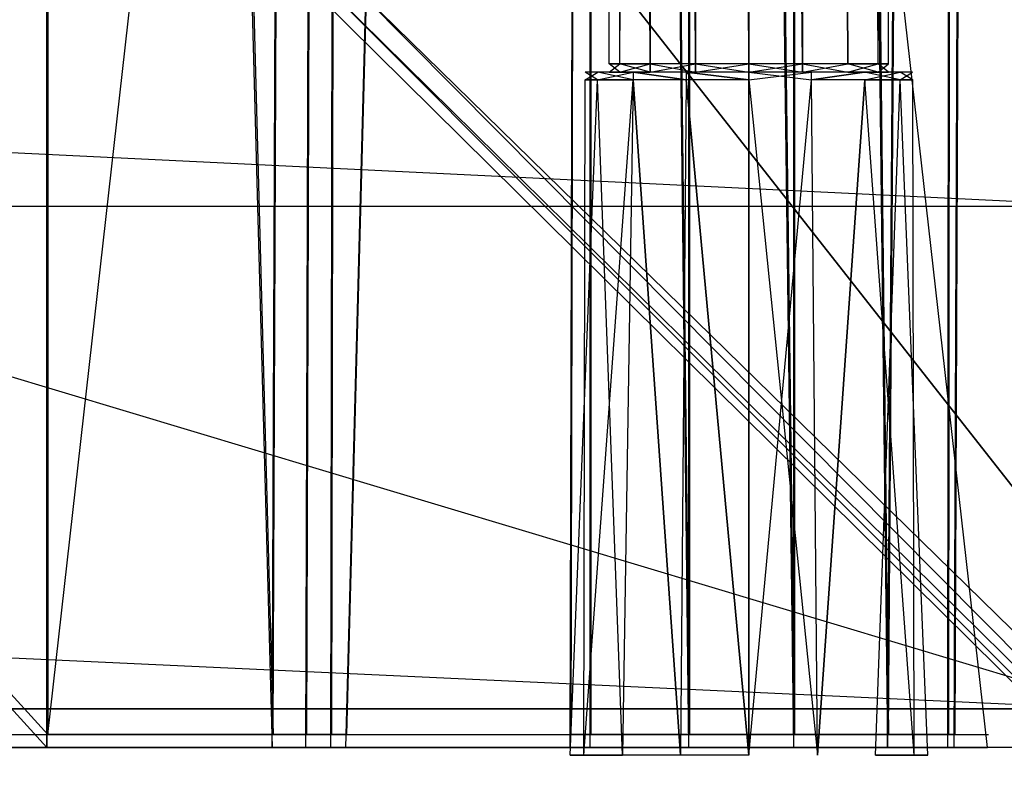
# Model space of a CAD drawing. Extents: x 0 to 1.4, y -0.5 to 0.
# Tile 37 of 44: x 1.3385 to 1.3767, y -0.4817 to -0.4527. Entities that reach past the tile are written whole.
import ezdxf

# ---------------------------------------------------------------- set-up
doc = ezdxf.new("R2010")
doc.units = 0
for name, color, linetype in [('L10_KORPUS_LEGATO_BO_X_13620__Y', 7, 'CONTINUOUS'), ('L12_KORPUS_LEGATO_3_N_B21700___', 7, 'CONTINUOUS'), ('L18_KORPUS_LEGATO_TV_X_3920__Y_', 7, 'CONTINUOUS'), ('L31_DRAWERBOX_LEGATO_REL_7_X_13', 7, 'CONTINUOUS'), ('L33_DRAWERBOX_LEGATO_REL_5_X_36', 7, 'CONTINUOUS'), ('L35_DRAWERBOX_LEGATO_REL_3_X_29', 7, 'CONTINUOUS'), ('L39_FRONT_LEGATO_S2S2_X_3400__Y', 7, 'CONTINUOUS'), ('L40_DRAWERBOX_LEGATO_NOR_5_X_36', 7, 'CONTINUOUS'), ('L44_DRAWERBOX_LEGATO_NOR_1_X_29', 7, 'CONTINUOUS'), ('L46_FRONT_LEGATO_S2S2_X_1400__Y', 7, 'CONTINUOUS'), ('L7_PLATTE_LEGATO_0_N_B21700____', 7, 'CONTINUOUS')]:
    doc.layers.add(name, color=color, linetype=linetype)

msp = doc.modelspace()

# ---------------------------------------------------------------- linework, layer by layer
at = {"layer": 'L10_KORPUS_LEGATO_BO_X_13620__Y', "color": 8}
for points, invisible_edges in [([(1.381, -0.479447, 0.02), (0.019, -0.069947, 0.02), (0.019, -0.479447, 0.02), (1.381, -0.479447, 0.02)], 13), ([(0.019, -0.069947, 0.02), (1.381, -0.479447, 0.02), (1.381, -0.069947, 0.02), (0.019, -0.069947, 0.02)], 14), ([(1.381, -0.069947, 0.001), (0.019, -0.479447, 0.001), (0.019, -0.069947, 0.001), (1.381, -0.069947, 0.001)], 13), ([(0.019, -0.479447, 0.001), (1.381, -0.069947, 0.001), (1.381, -0.479447, 0.001), (0.019, -0.479447, 0.001)], 14), ([(1.381, -0.479447, 0.001), (0.019, -0.479447, 0.02), (0.019, -0.479447, 0.001), (1.381, -0.479447, 0.001)], 13), ([(0.019, -0.479447, 0.02), (1.381, -0.479447, 0.001), (1.381, -0.479447, 0.02), (0.019, -0.479447, 0.02)], 14)]:
    msp.add_3dface(points, dxfattribs=dict(at, invisible_edges=invisible_edges))
at = {"layer": 'L12_KORPUS_LEGATO_3_N_B21700___', "color": 8}
for points, invisible_edges in [([(1.381, -0.479447, 0.483), (1.321, -0.419447, 0.483), (1.381, -0.000947, 0.483), (1.381, -0.479447, 0.483)], 15), ([(1.381, -0.479447, 0.502), (1.321, -0.000947, 0.502), (1.321, -0.419447, 0.502), (1.381, -0.479447, 0.502)], 13), ([(1.321, -0.000947, 0.502), (1.381, -0.479447, 0.502), (1.381, -0.000947, 0.502), (1.321, -0.000947, 0.502)], 14), ([(0.019, -0.479447, 0.483), (0.079, -0.419447, 0.483), (1.381, -0.479447, 0.483), (0.019, -0.479447, 0.483)], 10), ([(1.381, -0.479447, 0.502), (0.079, -0.419447, 0.502), (0.019, -0.479447, 0.502), (1.381, -0.479447, 0.502)], 13), ([(1.381, -0.479447, 0.483), (0.079, -0.419447, 0.483), (1.321, -0.419447, 0.483), (1.381, -0.479447, 0.483)], 15), ([(0.079, -0.419447, 0.502), (1.381, -0.479447, 0.502), (1.321, -0.419447, 0.502), (0.079, -0.419447, 0.502)], 14), ([(1.381, -0.479447, 0.483), (0.019, -0.479447, 0.502), (0.019, -0.479447, 0.483), (1.381, -0.479447, 0.483)], 13), ([(0.019, -0.479447, 0.502), (1.381, -0.479447, 0.483), (1.381, -0.479447, 0.502), (0.019, -0.479447, 0.502)], 14)]:
    msp.add_3dface(points, dxfattribs=dict(at, invisible_edges=invisible_edges))
at = {"layer": 'L18_KORPUS_LEGATO_TV_X_3920__Y_', "color": 8}
for points, invisible_edges in [([(1.381, -0.440947, 0.3), (0.989, -0.459937, 0.3), (0.989, -0.440937, 0.3), (1.381, -0.440947, 0.3)], 13), ([(1.381, -0.459947, 0.37), (0.989, -0.440937, 0.37), (0.989, -0.459937, 0.37), (1.381, -0.459947, 0.37)], 13), ([(0.989, -0.440937, 0.37), (1.381, -0.459947, 0.37), (1.381, -0.440947, 0.37), (0.989, -0.440937, 0.37)], 14), ([(0.989, -0.459937, 0.3), (1.381, -0.440947, 0.3), (1.381, -0.459947, 0.3), (0.989, -0.459937, 0.3)], 14), ([(1.381, -0.459947, 0.3), (0.989, -0.459937, 0.37), (0.989, -0.459937, 0.3), (1.381, -0.459947, 0.3)], 13), ([(0.989, -0.459937, 0.37), (1.381, -0.459947, 0.3), (1.381, -0.459947, 0.37), (0.989, -0.459937, 0.37)], 14)]:
    msp.add_3dface(points, dxfattribs=dict(at, invisible_edges=invisible_edges))
at = {"layer": 'L31_DRAWERBOX_LEGATO_REL_7_X_13', "color": 8}
for points, invisible_edges in [([(1.361331, -0.144467, 0.1666), (1.361743, -0.454429, 0.164526), (1.361331, -0.454429, 0.1666), (1.361331, -0.144467, 0.1666)], 13), ([(1.361743, -0.454429, 0.164526), (1.361331, -0.144467, 0.1666), (1.361743, -0.144467, 0.164526), (1.361743, -0.454429, 0.164526)], 14), ([(1.361743, -0.144467, 0.168674), (1.361331, -0.454429, 0.1666), (1.361743, -0.454429, 0.168674), (1.361743, -0.144467, 0.168674)], 13), ([(1.361331, -0.454429, 0.1666), (1.361743, -0.144467, 0.168674), (1.361331, -0.144467, 0.1666), (1.361331, -0.454429, 0.1666)], 14), ([(1.361743, -0.144467, 0.164526), (1.362918, -0.454429, 0.162768), (1.361743, -0.454429, 0.164526), (1.361743, -0.144467, 0.164526)], 13), ([(1.362918, -0.454429, 0.162768), (1.361743, -0.144467, 0.164526), (1.362918, -0.144467, 0.162768), (1.362918, -0.454429, 0.162768)], 14), ([(1.362918, -0.144467, 0.170432), (1.361743, -0.454429, 0.168674), (1.362918, -0.454429, 0.170432), (1.362918, -0.144467, 0.170432)], 13), ([(1.361743, -0.454429, 0.168674), (1.362918, -0.144467, 0.170432), (1.361743, -0.144467, 0.168674), (1.361743, -0.454429, 0.168674)], 14), ([(1.362918, -0.144467, 0.162768), (1.364676, -0.454429, 0.161593), (1.362918, -0.454429, 0.162768), (1.362918, -0.144467, 0.162768)], 13), ([(1.364676, -0.454429, 0.161593), (1.362918, -0.144467, 0.162768), (1.364676, -0.144467, 0.161593), (1.364676, -0.454429, 0.161593)], 14), ([(1.364676, -0.454429, 0.171607), (1.362918, -0.144467, 0.170432), (1.362918, -0.454429, 0.170432), (1.364676, -0.454429, 0.171607)], 13), ([(1.362918, -0.144467, 0.170432), (1.364676, -0.454429, 0.171607), (1.364676, -0.144467, 0.171607), (1.362918, -0.144467, 0.170432)], 14), ([(1.364676, -0.144467, 0.161593), (1.36675, -0.454429, 0.161181), (1.364676, -0.454429, 0.161593), (1.364676, -0.144467, 0.161593)], 13), ([(1.36675, -0.454429, 0.161181), (1.364676, -0.144467, 0.161593), (1.36675, -0.144467, 0.161181), (1.36675, -0.454429, 0.161181)], 14), ([(1.36675, -0.454429, 0.172019), (1.364676, -0.144467, 0.171607), (1.364676, -0.454429, 0.171607), (1.36675, -0.454429, 0.172019)], 13), ([(1.364676, -0.144467, 0.171607), (1.36675, -0.454429, 0.172019), (1.36675, -0.144467, 0.172019), (1.364676, -0.144467, 0.171607)], 14), ([(1.368824, -0.454429, 0.171607), (1.36675, -0.144467, 0.172019), (1.36675, -0.454429, 0.172019), (1.368824, -0.454429, 0.171607)], 13), ([(1.36675, -0.144467, 0.172019), (1.368824, -0.454429, 0.171607), (1.368824, -0.144467, 0.171607), (1.36675, -0.144467, 0.172019)], 14), ([(1.36675, -0.144467, 0.161181), (1.368824, -0.454429, 0.161593), (1.36675, -0.454429, 0.161181), (1.36675, -0.144467, 0.161181)], 13), ([(1.368824, -0.454429, 0.161593), (1.36675, -0.144467, 0.161181), (1.368824, -0.144467, 0.161593), (1.368824, -0.454429, 0.161593)], 14), ([(1.370582, -0.454429, 0.170432), (1.368824, -0.144467, 0.171607), (1.368824, -0.454429, 0.171607), (1.370582, -0.454429, 0.170432)], 13), ([(1.368824, -0.144467, 0.171607), (1.370582, -0.454429, 0.170432), (1.370582, -0.144467, 0.170432), (1.368824, -0.144467, 0.171607)], 14), ([(1.368824, -0.144467, 0.161593), (1.370582, -0.454429, 0.162768), (1.368824, -0.454429, 0.161593), (1.368824, -0.144467, 0.161593)], 13), ([(1.370582, -0.454429, 0.162768), (1.368824, -0.144467, 0.161593), (1.370582, -0.144467, 0.162768), (1.370582, -0.454429, 0.162768)], 14), ([(1.371757, -0.144467, 0.168674), (1.370582, -0.454429, 0.170432), (1.371757, -0.454429, 0.168674), (1.371757, -0.144467, 0.168674)], 13), ([(1.370582, -0.454429, 0.170432), (1.371757, -0.144467, 0.168674), (1.370582, -0.144467, 0.170432), (1.370582, -0.454429, 0.170432)], 14), ([(1.370582, -0.144467, 0.162768), (1.371757, -0.454429, 0.164526), (1.370582, -0.454429, 0.162768), (1.370582, -0.144467, 0.162768)], 13), ([(1.371757, -0.454429, 0.164526), (1.370582, -0.144467, 0.162768), (1.371757, -0.144467, 0.164526), (1.371757, -0.454429, 0.164526)], 14), ([(1.372169, -0.144467, 0.1666), (1.371757, -0.454429, 0.168674), (1.372169, -0.454429, 0.1666), (1.372169, -0.144467, 0.1666)], 13), ([(1.371757, -0.454429, 0.168674), (1.372169, -0.144467, 0.1666), (1.371757, -0.144467, 0.168674), (1.371757, -0.454429, 0.168674)], 14), ([(1.371757, -0.144467, 0.164526), (1.372169, -0.454429, 0.1666), (1.371757, -0.454429, 0.164526), (1.371757, -0.144467, 0.164526)], 13), ([(1.372169, -0.454429, 0.1666), (1.371757, -0.144467, 0.164526), (1.372169, -0.144467, 0.1666), (1.372169, -0.454429, 0.1666)], 14), ([(1.361743, -0.454429, 0.168674), (1.361331, -0.454742, 0.1666), (1.361743, -0.454742, 0.168674), (1.361743, -0.454429, 0.168674)], 13), ([(1.361331, -0.454742, 0.1666), (1.361743, -0.454429, 0.168674), (1.361331, -0.454429, 0.1666), (1.361331, -0.454742, 0.1666)], 14), ([(1.361331, -0.454429, 0.1666), (1.361743, -0.454742, 0.164526), (1.361331, -0.454742, 0.1666), (1.361331, -0.454429, 0.1666)], 13), ([(1.361743, -0.454742, 0.164526), (1.361331, -0.454429, 0.1666), (1.361743, -0.454429, 0.164526), (1.361743, -0.454742, 0.164526)], 14), ([(1.362918, -0.454429, 0.170432), (1.361743, -0.454742, 0.168674), (1.362918, -0.454742, 0.170432), (1.362918, -0.454429, 0.170432)], 13), ([(1.361743, -0.454742, 0.168674), (1.362918, -0.454429, 0.170432), (1.361743, -0.454429, 0.168674), (1.361743, -0.454742, 0.168674)], 14), ([(1.361743, -0.454429, 0.164526), (1.362918, -0.454742, 0.162768), (1.361743, -0.454742, 0.164526), (1.361743, -0.454429, 0.164526)], 13), ([(1.362918, -0.454742, 0.162768), (1.361743, -0.454429, 0.164526), (1.362918, -0.454429, 0.162768), (1.362918, -0.454742, 0.162768)], 14), ([(1.364676, -0.454742, 0.171607), (1.362918, -0.454429, 0.170432), (1.362918, -0.454742, 0.170432), (1.364676, -0.454742, 0.171607)], 13), ([(1.362918, -0.454429, 0.170432), (1.364676, -0.454742, 0.171607), (1.364676, -0.454429, 0.171607), (1.362918, -0.454429, 0.170432)], 14), ([(1.364676, -0.454429, 0.161593), (1.362918, -0.454742, 0.162768), (1.362918, -0.454429, 0.162768), (1.364676, -0.454429, 0.161593)], 13), ([(1.362918, -0.454742, 0.162768), (1.364676, -0.454429, 0.161593), (1.364676, -0.454742, 0.161593), (1.362918, -0.454742, 0.162768)], 14), ([(1.36675, -0.454742, 0.172019), (1.364676, -0.454429, 0.171607), (1.364676, -0.454742, 0.171607), (1.36675, -0.454742, 0.172019)], 13), ([(1.364676, -0.454429, 0.171607), (1.36675, -0.454742, 0.172019), (1.36675, -0.454429, 0.172019), (1.364676, -0.454429, 0.171607)], 14), ([(1.36675, -0.454429, 0.161181), (1.364676, -0.454742, 0.161593), (1.364676, -0.454429, 0.161593), (1.36675, -0.454429, 0.161181)], 13), ([(1.364676, -0.454742, 0.161593), (1.36675, -0.454429, 0.161181), (1.36675, -0.454742, 0.161181), (1.364676, -0.454742, 0.161593)], 14), ([(1.368824, -0.454429, 0.161593), (1.36675, -0.454742, 0.161181), (1.36675, -0.454429, 0.161181), (1.368824, -0.454429, 0.161593)], 13), ([(1.36675, -0.454742, 0.161181), (1.368824, -0.454429, 0.161593), (1.368824, -0.454742, 0.161593), (1.36675, -0.454742, 0.161181)], 14), ([(1.368824, -0.454742, 0.171607), (1.36675, -0.454429, 0.172019), (1.36675, -0.454742, 0.172019), (1.368824, -0.454742, 0.171607)], 13), ([(1.36675, -0.454429, 0.172019), (1.368824, -0.454742, 0.171607), (1.368824, -0.454429, 0.171607), (1.36675, -0.454429, 0.172019)], 14), ([(1.370582, -0.454429, 0.162768), (1.368824, -0.454742, 0.161593), (1.368824, -0.454429, 0.161593), (1.370582, -0.454429, 0.162768)], 13), ([(1.368824, -0.454742, 0.161593), (1.370582, -0.454429, 0.162768), (1.370582, -0.454742, 0.162768), (1.368824, -0.454742, 0.161593)], 14), ([(1.370582, -0.454742, 0.170432), (1.368824, -0.454429, 0.171607), (1.368824, -0.454742, 0.171607), (1.370582, -0.454742, 0.170432)], 13), ([(1.368824, -0.454429, 0.171607), (1.370582, -0.454742, 0.170432), (1.370582, -0.454429, 0.170432), (1.368824, -0.454429, 0.171607)], 14), ([(1.370582, -0.454429, 0.162768), (1.371757, -0.454742, 0.164526), (1.370582, -0.454742, 0.162768), (1.370582, -0.454429, 0.162768)], 13), ([(1.371757, -0.454742, 0.164526), (1.370582, -0.454429, 0.162768), (1.371757, -0.454429, 0.164526), (1.371757, -0.454742, 0.164526)], 14), ([(1.371757, -0.454429, 0.168674), (1.370582, -0.454742, 0.170432), (1.371757, -0.454742, 0.168674), (1.371757, -0.454429, 0.168674)], 13), ([(1.370582, -0.454742, 0.170432), (1.371757, -0.454429, 0.168674), (1.370582, -0.454429, 0.170432), (1.370582, -0.454742, 0.170432)], 14), ([(1.371757, -0.454429, 0.164526), (1.372169, -0.454742, 0.1666), (1.371757, -0.454742, 0.164526), (1.371757, -0.454429, 0.164526)], 13), ([(1.372169, -0.454742, 0.1666), (1.371757, -0.454429, 0.164526), (1.372169, -0.454429, 0.1666), (1.372169, -0.454742, 0.1666)], 14), ([(1.372169, -0.454429, 0.1666), (1.371757, -0.454742, 0.168674), (1.372169, -0.454742, 0.1666), (1.372169, -0.454429, 0.1666)], 13), ([(1.371757, -0.454742, 0.168674), (1.372169, -0.454429, 0.1666), (1.371757, -0.454429, 0.168674), (1.371757, -0.454742, 0.168674)], 14), ([(1.360403, -0.454742, 0.1666), (1.36088, -0.455047, 0.164169), (1.360396, -0.455047, 0.1666), (1.360403, -0.454742, 0.1666)], 13), ([(1.360886, -0.454742, 0.169029), (1.360396, -0.455047, 0.1666), (1.36088, -0.455047, 0.169031), (1.360886, -0.454742, 0.169029)], 13), ([(1.360396, -0.455047, 0.1666), (1.360886, -0.454742, 0.169029), (1.360403, -0.454742, 0.1666), (1.360396, -0.455047, 0.1666)], 14), ([(1.360403, -0.454742, 0.1666), (1.361743, -0.454742, 0.164526), (1.360886, -0.454742, 0.164171), (1.360403, -0.454742, 0.1666)], 13), ([(1.361743, -0.454742, 0.164526), (1.360403, -0.454742, 0.1666), (1.361331, -0.454742, 0.1666), (1.361743, -0.454742, 0.164526)], 14), ([(1.360886, -0.454742, 0.169029), (1.361331, -0.454742, 0.1666), (1.360403, -0.454742, 0.1666), (1.360886, -0.454742, 0.169029)], 13), ([(1.36088, -0.455047, 0.164169), (1.360403, -0.454742, 0.1666), (1.360886, -0.454742, 0.164171), (1.36088, -0.455047, 0.164169)], 14), ([(1.360886, -0.454742, 0.164171), (1.362257, -0.455047, 0.162107), (1.36088, -0.455047, 0.164169), (1.360886, -0.454742, 0.164171)], 13), ([(1.362262, -0.454742, 0.171088), (1.36088, -0.455047, 0.169031), (1.362257, -0.455047, 0.171093), (1.362262, -0.454742, 0.171088)], 13), ([(1.36088, -0.455047, 0.169031), (1.362262, -0.454742, 0.171088), (1.360886, -0.454742, 0.169029), (1.36088, -0.455047, 0.169031)], 14), ([(1.361331, -0.454742, 0.1666), (1.360886, -0.454742, 0.169029), (1.361743, -0.454742, 0.168674), (1.361331, -0.454742, 0.1666)], 14), ([(1.360886, -0.454742, 0.164171), (1.362918, -0.454742, 0.162768), (1.362262, -0.454742, 0.162112), (1.360886, -0.454742, 0.164171)], 13), ([(1.362918, -0.454742, 0.162768), (1.360886, -0.454742, 0.164171), (1.361743, -0.454742, 0.164526), (1.362918, -0.454742, 0.162768)], 14), ([(1.360886, -0.454742, 0.169029), (1.362918, -0.454742, 0.170432), (1.361743, -0.454742, 0.168674), (1.360886, -0.454742, 0.169029)], 13), ([(1.362918, -0.454742, 0.170432), (1.360886, -0.454742, 0.169029), (1.362262, -0.454742, 0.171088), (1.362918, -0.454742, 0.170432)], 14), ([(1.362257, -0.455047, 0.162107), (1.360886, -0.454742, 0.164171), (1.362262, -0.454742, 0.162112), (1.362257, -0.455047, 0.162107)], 14), ([(1.364318, -0.455047, 0.17247), (1.362262, -0.454742, 0.171088), (1.362257, -0.455047, 0.171093), (1.364318, -0.455047, 0.17247)], 13), ([(1.362262, -0.454742, 0.162112), (1.364318, -0.455047, 0.16073), (1.362257, -0.455047, 0.162107), (1.362262, -0.454742, 0.162112)], 13), ([(1.362262, -0.454742, 0.162112), (1.364676, -0.454742, 0.161593), (1.364321, -0.454742, 0.160736), (1.362262, -0.454742, 0.162112)], 13), ([(1.364676, -0.454742, 0.161593), (1.362262, -0.454742, 0.162112), (1.362918, -0.454742, 0.162768), (1.364676, -0.454742, 0.161593)], 14), ([(1.362262, -0.454742, 0.171088), (1.364676, -0.454742, 0.171607), (1.362918, -0.454742, 0.170432), (1.362262, -0.454742, 0.171088)], 13), ([(1.364676, -0.454742, 0.171607), (1.362262, -0.454742, 0.171088), (1.364321, -0.454742, 0.172464), (1.364676, -0.454742, 0.171607)], 14), ([(1.362262, -0.454742, 0.171088), (1.364318, -0.455047, 0.17247), (1.364321, -0.454742, 0.172464), (1.362262, -0.454742, 0.171088)], 14), ([(1.364318, -0.455047, 0.16073), (1.362262, -0.454742, 0.162112), (1.364321, -0.454742, 0.160736), (1.364318, -0.455047, 0.16073)], 14), ([(1.36675, -0.455047, 0.172953), (1.364321, -0.454742, 0.172464), (1.364318, -0.455047, 0.17247), (1.36675, -0.455047, 0.172953)], 13), ([(1.364321, -0.454742, 0.160736), (1.36675, -0.455047, 0.160247), (1.364318, -0.455047, 0.16073), (1.364321, -0.454742, 0.160736)], 13), ([(1.364321, -0.454742, 0.160736), (1.36675, -0.454742, 0.161181), (1.36675, -0.454742, 0.160253), (1.364321, -0.454742, 0.160736)], 13), ([(1.36675, -0.454742, 0.161181), (1.364321, -0.454742, 0.160736), (1.364676, -0.454742, 0.161593), (1.36675, -0.454742, 0.161181)], 14), ([(1.364321, -0.454742, 0.172464), (1.36675, -0.454742, 0.172019), (1.364676, -0.454742, 0.171607), (1.364321, -0.454742, 0.172464)], 13), ([(1.36675, -0.454742, 0.172019), (1.364321, -0.454742, 0.172464), (1.36675, -0.454742, 0.172947), (1.36675, -0.454742, 0.172019)], 14), ([(1.364321, -0.454742, 0.172464), (1.36675, -0.455047, 0.172953), (1.36675, -0.454742, 0.172947), (1.364321, -0.454742, 0.172464)], 14), ([(1.36675, -0.455047, 0.160247), (1.364321, -0.454742, 0.160736), (1.36675, -0.454742, 0.160253), (1.36675, -0.455047, 0.160247)], 14), ([(1.36675, -0.454742, 0.161181), (1.369179, -0.454742, 0.160736), (1.36675, -0.454742, 0.160253), (1.36675, -0.454742, 0.161181)], 13), ([(1.369179, -0.454742, 0.160736), (1.36675, -0.454742, 0.161181), (1.368824, -0.454742, 0.161593), (1.369179, -0.454742, 0.160736)], 14), ([(1.36675, -0.454742, 0.172019), (1.369179, -0.454742, 0.172464), (1.368824, -0.454742, 0.171607), (1.36675, -0.454742, 0.172019)], 13), ([(1.369179, -0.454742, 0.172464), (1.36675, -0.454742, 0.172019), (1.36675, -0.454742, 0.172947), (1.369179, -0.454742, 0.172464)], 14), ([(1.369181, -0.455047, 0.17247), (1.36675, -0.454742, 0.172947), (1.36675, -0.455047, 0.172953), (1.369181, -0.455047, 0.17247)], 13), ([(1.36675, -0.454742, 0.172947), (1.369181, -0.455047, 0.17247), (1.369179, -0.454742, 0.172464), (1.36675, -0.454742, 0.172947)], 14), ([(1.369179, -0.454742, 0.160736), (1.36675, -0.455047, 0.160247), (1.36675, -0.454742, 0.160253), (1.369179, -0.454742, 0.160736)], 13), ([(1.36675, -0.455047, 0.160247), (1.369179, -0.454742, 0.160736), (1.369181, -0.455047, 0.16073), (1.36675, -0.455047, 0.160247)], 14), ([(1.368824, -0.454742, 0.171607), (1.371238, -0.454742, 0.171088), (1.370582, -0.454742, 0.170432), (1.368824, -0.454742, 0.171607)], 13), ([(1.371238, -0.454742, 0.171088), (1.368824, -0.454742, 0.171607), (1.369179, -0.454742, 0.172464), (1.371238, -0.454742, 0.171088)], 14), ([(1.368824, -0.454742, 0.161593), (1.371238, -0.454742, 0.162112), (1.369179, -0.454742, 0.160736), (1.368824, -0.454742, 0.161593)], 13), ([(1.371238, -0.454742, 0.162112), (1.368824, -0.454742, 0.161593), (1.370582, -0.454742, 0.162768), (1.371238, -0.454742, 0.162112)], 14), ([(1.371238, -0.454742, 0.162112), (1.369181, -0.455047, 0.16073), (1.369179, -0.454742, 0.160736), (1.371238, -0.454742, 0.162112)], 13), ([(1.369181, -0.455047, 0.17247), (1.371238, -0.454742, 0.171088), (1.369179, -0.454742, 0.172464), (1.369181, -0.455047, 0.17247)], 13), ([(1.369181, -0.455047, 0.16073), (1.371238, -0.454742, 0.162112), (1.371242, -0.455047, 0.162107), (1.369181, -0.455047, 0.16073)], 14), ([(1.371238, -0.454742, 0.171088), (1.369181, -0.455047, 0.17247), (1.371242, -0.455047, 0.171093), (1.371238, -0.454742, 0.171088)], 14), ([(1.370582, -0.454742, 0.170432), (1.372613, -0.454742, 0.169029), (1.371757, -0.454742, 0.168674), (1.370582, -0.454742, 0.170432)], 13), ([(1.372613, -0.454742, 0.169029), (1.370582, -0.454742, 0.170432), (1.371238, -0.454742, 0.171088), (1.372613, -0.454742, 0.169029)], 14), ([(1.370582, -0.454742, 0.162768), (1.372613, -0.454742, 0.164171), (1.371238, -0.454742, 0.162112), (1.370582, -0.454742, 0.162768)], 13), ([(1.372613, -0.454742, 0.164171), (1.370582, -0.454742, 0.162768), (1.371757, -0.454742, 0.164526), (1.372613, -0.454742, 0.164171)], 14), ([(1.371238, -0.454742, 0.162112), (1.37262, -0.455047, 0.164169), (1.371242, -0.455047, 0.162107), (1.371238, -0.454742, 0.162112)], 13), ([(1.37262, -0.455047, 0.164169), (1.371238, -0.454742, 0.162112), (1.372613, -0.454742, 0.164171), (1.37262, -0.455047, 0.164169)], 14), ([(1.371242, -0.455047, 0.171093), (1.372613, -0.454742, 0.169029), (1.371238, -0.454742, 0.171088), (1.371242, -0.455047, 0.171093)], 14), ([(1.372613, -0.454742, 0.169029), (1.371242, -0.455047, 0.171093), (1.37262, -0.455047, 0.169031), (1.372613, -0.454742, 0.169029)], 13), ([(1.371757, -0.454742, 0.164526), (1.373096, -0.454742, 0.1666), (1.372613, -0.454742, 0.164171), (1.371757, -0.454742, 0.164526)], 13), ([(1.373096, -0.454742, 0.1666), (1.371757, -0.454742, 0.164526), (1.372169, -0.454742, 0.1666), (1.373096, -0.454742, 0.1666)], 14), ([(1.371757, -0.454742, 0.168674), (1.373096, -0.454742, 0.1666), (1.372169, -0.454742, 0.1666), (1.371757, -0.454742, 0.168674)], 13), ([(1.373096, -0.454742, 0.1666), (1.371757, -0.454742, 0.168674), (1.372613, -0.454742, 0.169029), (1.373096, -0.454742, 0.1666)], 14), ([(1.372613, -0.454742, 0.164171), (1.373103, -0.455047, 0.1666), (1.37262, -0.455047, 0.164169), (1.372613, -0.454742, 0.164171)], 13), ([(1.373103, -0.455047, 0.1666), (1.372613, -0.454742, 0.164171), (1.373096, -0.454742, 0.1666), (1.373103, -0.455047, 0.1666)], 14), ([(1.37262, -0.455047, 0.169031), (1.373096, -0.454742, 0.1666), (1.372613, -0.454742, 0.169029), (1.37262, -0.455047, 0.169031)], 14), ([(1.373096, -0.454742, 0.1666), (1.37262, -0.455047, 0.169031), (1.373103, -0.455047, 0.1666), (1.373096, -0.454742, 0.1666)], 13), ([(1.36088, -0.455047, 0.169031), (1.359812, -0.481242, 0.1666), (1.36034, -0.481242, 0.169255), (1.36088, -0.455047, 0.169031)], 13), ([(1.359812, -0.481242, 0.1666), (1.36088, -0.455047, 0.169031), (1.360396, -0.455047, 0.1666), (1.359812, -0.481242, 0.1666)], 14), ([(1.360396, -0.455047, 0.1666), (1.36034, -0.481242, 0.163945), (1.359812, -0.481242, 0.1666), (1.360396, -0.455047, 0.1666)], 13), ([(1.362257, -0.455047, 0.171093), (1.36034, -0.481242, 0.169255), (1.361844, -0.481242, 0.171505), (1.362257, -0.455047, 0.171093)], 13), ([(1.36034, -0.481242, 0.169255), (1.362257, -0.455047, 0.171093), (1.36088, -0.455047, 0.169031), (1.36034, -0.481242, 0.169255)], 14), ([(1.36034, -0.481242, 0.163945), (1.360396, -0.455047, 0.1666), (1.36088, -0.455047, 0.164169), (1.36034, -0.481242, 0.163945)], 14), ([(1.36088, -0.455047, 0.164169), (1.361844, -0.481242, 0.161695), (1.36034, -0.481242, 0.163945), (1.36088, -0.455047, 0.164169)], 13), ([(1.361844, -0.481242, 0.161695), (1.36088, -0.455047, 0.164169), (1.362257, -0.455047, 0.162107), (1.361844, -0.481242, 0.161695)], 14), ([(1.362257, -0.455047, 0.162107), (1.364095, -0.481242, 0.160191), (1.361844, -0.481242, 0.161695), (1.362257, -0.455047, 0.162107)], 13), ([(1.364095, -0.481242, 0.173009), (1.362257, -0.455047, 0.171093), (1.361844, -0.481242, 0.171505), (1.364095, -0.481242, 0.173009)], 13), ([(1.364095, -0.481242, 0.160191), (1.362257, -0.455047, 0.162107), (1.364318, -0.455047, 0.16073), (1.364095, -0.481242, 0.160191)], 14), ([(1.362257, -0.455047, 0.171093), (1.364095, -0.481242, 0.173009), (1.364318, -0.455047, 0.17247), (1.362257, -0.455047, 0.171093)], 14), ([(1.364318, -0.455047, 0.16073), (1.36675, -0.481242, 0.159663), (1.364095, -0.481242, 0.160191), (1.364318, -0.455047, 0.16073)], 13), ([(1.36675, -0.481242, 0.173537), (1.364318, -0.455047, 0.17247), (1.364095, -0.481242, 0.173009), (1.36675, -0.481242, 0.173537)], 13), ([(1.36675, -0.481242, 0.159663), (1.364318, -0.455047, 0.16073), (1.36675, -0.455047, 0.160247), (1.36675, -0.481242, 0.159663)], 14), ([(1.364318, -0.455047, 0.17247), (1.36675, -0.481242, 0.173537), (1.36675, -0.455047, 0.172953), (1.364318, -0.455047, 0.17247)], 14), ([(1.369181, -0.455047, 0.16073), (1.36675, -0.481242, 0.159663), (1.36675, -0.455047, 0.160247), (1.369181, -0.455047, 0.16073)], 13), ([(1.36675, -0.481242, 0.159663), (1.369181, -0.455047, 0.16073), (1.369405, -0.481242, 0.160191), (1.36675, -0.481242, 0.159663)], 14), ([(1.369405, -0.481242, 0.173009), (1.36675, -0.455047, 0.172953), (1.36675, -0.481242, 0.173537), (1.369405, -0.481242, 0.173009)], 13), ([(1.36675, -0.455047, 0.172953), (1.369405, -0.481242, 0.173009), (1.369181, -0.455047, 0.17247), (1.36675, -0.455047, 0.172953)], 14), ([(1.369405, -0.481242, 0.173009), (1.371242, -0.455047, 0.171093), (1.369181, -0.455047, 0.17247), (1.369405, -0.481242, 0.173009)], 13), ([(1.371242, -0.455047, 0.162107), (1.369405, -0.481242, 0.160191), (1.369181, -0.455047, 0.16073), (1.371242, -0.455047, 0.162107)], 13), ([(1.371242, -0.455047, 0.171093), (1.369405, -0.481242, 0.173009), (1.371655, -0.481242, 0.171505), (1.371242, -0.455047, 0.171093)], 14), ([(1.369405, -0.481242, 0.160191), (1.371242, -0.455047, 0.162107), (1.371655, -0.481242, 0.161695), (1.369405, -0.481242, 0.160191)], 14), ([(1.371655, -0.481242, 0.171505), (1.37262, -0.455047, 0.169031), (1.371242, -0.455047, 0.171093), (1.371655, -0.481242, 0.171505)], 14), ([(1.371242, -0.455047, 0.162107), (1.373159, -0.481242, 0.163945), (1.371655, -0.481242, 0.161695), (1.371242, -0.455047, 0.162107)], 13), ([(1.373159, -0.481242, 0.163945), (1.371242, -0.455047, 0.162107), (1.37262, -0.455047, 0.164169), (1.373159, -0.481242, 0.163945)], 14), ([(1.37262, -0.455047, 0.169031), (1.371655, -0.481242, 0.171505), (1.373159, -0.481242, 0.169255), (1.37262, -0.455047, 0.169031)], 13), ([(1.373159, -0.481242, 0.169255), (1.373103, -0.455047, 0.1666), (1.37262, -0.455047, 0.169031), (1.373159, -0.481242, 0.169255)], 14), ([(1.37262, -0.455047, 0.164169), (1.373687, -0.481242, 0.1666), (1.373159, -0.481242, 0.163945), (1.37262, -0.455047, 0.164169)], 13), ([(1.373687, -0.481242, 0.1666), (1.37262, -0.455047, 0.164169), (1.373103, -0.455047, 0.1666), (1.373687, -0.481242, 0.1666)], 14), ([(1.373103, -0.455047, 0.1666), (1.373159, -0.481242, 0.169255), (1.373687, -0.481242, 0.1666), (1.373103, -0.455047, 0.1666)], 13)]:
    msp.add_3dface(points, dxfattribs=dict(at, invisible_edges=invisible_edges))
at = {"layer": 'L33_DRAWERBOX_LEGATO_REL_5_X_36', "color": 8}
for points, invisible_edges in [([(1.339515, -0.156942, 0.048743), (1.339515, -0.480942, 0.032), (1.339515, -0.480942, 0.048743), (1.339515, -0.156942, 0.048743)], 13), ([(1.339515, -0.480942, 0.032), (1.339515, -0.156942, 0.048743), (1.339515, -0.156942, 0.032), (1.339515, -0.480942, 0.032)], 14), ([(1.339515, -0.156942, 0.032), (1.376, -0.480942, 0.032), (1.339515, -0.480942, 0.032), (1.339515, -0.156942, 0.032)], 13), ([(1.376, -0.480942, 0.032), (1.339515, -0.156942, 0.032), (1.376, -0.156942, 0.032), (1.376, -0.480942, 0.032)], 14), ([(1.348259, -0.480942, 0.055052), (1.339515, -0.156942, 0.048743), (1.339515, -0.480942, 0.048743), (1.348259, -0.480942, 0.055052)], 13), ([(1.339515, -0.156942, 0.048743), (1.348259, -0.480942, 0.055052), (1.348259, -0.156942, 0.055052), (1.339515, -0.156942, 0.048743)], 14), ([(1.349568, -0.156942, 0.056719), (1.348259, -0.480942, 0.055052), (1.349568, -0.480942, 0.056719), (1.349568, -0.156942, 0.056719)], 13), ([(1.348259, -0.480942, 0.055052), (1.349568, -0.156942, 0.056719), (1.348259, -0.156942, 0.055052), (1.348259, -0.480942, 0.055052)], 14), ([(1.35053, -0.156942, 0.058607), (1.349568, -0.480942, 0.056719), (1.35053, -0.480942, 0.058607), (1.35053, -0.156942, 0.058607)], 13), ([(1.349568, -0.480942, 0.056719), (1.35053, -0.156942, 0.058607), (1.349568, -0.156942, 0.056719), (1.349568, -0.480942, 0.056719)], 14), ([(1.351111, -0.156942, 0.060646), (1.35053, -0.480942, 0.058607), (1.351111, -0.480942, 0.060646), (1.351111, -0.156942, 0.060646)], 13), ([(1.35053, -0.480942, 0.058607), (1.351111, -0.156942, 0.060646), (1.35053, -0.156942, 0.058607), (1.35053, -0.480942, 0.058607)], 14), ([(1.35982, -0.156942, 0.113598), (1.351111, -0.480942, 0.060646), (1.35982, -0.480942, 0.113598), (1.35982, -0.156942, 0.113598)], 13), ([(1.351111, -0.480942, 0.060646), (1.35982, -0.156942, 0.113598), (1.351111, -0.156942, 0.060646), (1.351111, -0.480942, 0.060646)], 14), ([(1.360572, -0.156942, 0.114666), (1.35982, -0.480942, 0.113598), (1.360572, -0.480942, 0.114666), (1.360572, -0.156942, 0.114666)], 13), ([(1.35982, -0.480942, 0.113598), (1.360572, -0.156942, 0.114666), (1.35982, -0.156942, 0.113598), (1.35982, -0.480942, 0.113598)], 14), ([(1.364411, -0.480942, 0.115998), (1.360572, -0.156942, 0.114666), (1.360572, -0.480942, 0.114666), (1.364411, -0.480942, 0.115998)], 13), ([(1.360572, -0.156942, 0.114666), (1.364411, -0.480942, 0.115998), (1.364411, -0.156942, 0.115998), (1.360572, -0.156942, 0.114666)], 14), ([(1.368474, -0.480942, 0.115948), (1.364411, -0.156942, 0.115998), (1.364411, -0.480942, 0.115998), (1.368474, -0.480942, 0.115948)], 13), ([(1.364411, -0.156942, 0.115998), (1.368474, -0.480942, 0.115948), (1.368474, -0.156942, 0.115948), (1.364411, -0.156942, 0.115998)], 14), ([(1.37212, -0.480942, 0.114232), (1.368474, -0.156942, 0.115948), (1.368474, -0.480942, 0.115948), (1.37212, -0.480942, 0.114232)], 13), ([(1.368474, -0.156942, 0.115948), (1.37212, -0.480942, 0.114232), (1.37212, -0.156942, 0.114232), (1.368474, -0.156942, 0.115948)], 14), ([(1.374467, -0.156942, 0.110955), (1.37212, -0.480942, 0.114232), (1.374467, -0.480942, 0.110955), (1.374467, -0.156942, 0.110955)], 13), ([(1.37212, -0.480942, 0.114232), (1.374467, -0.156942, 0.110955), (1.37212, -0.156942, 0.114232), (1.37212, -0.480942, 0.114232)], 14), ([(1.374714, -0.156942, 0.10758), (1.374467, -0.480942, 0.110955), (1.374714, -0.480942, 0.10758), (1.374714, -0.156942, 0.10758)], 13), ([(1.374467, -0.480942, 0.110955), (1.374714, -0.156942, 0.10758), (1.374467, -0.156942, 0.110955), (1.374467, -0.480942, 0.110955)], 14), ([(1.376, -0.156942, 0.032), (1.374714, -0.480942, 0.10758), (1.376, -0.480942, 0.032), (1.376, -0.156942, 0.032)], 13), ([(1.374714, -0.480942, 0.10758), (1.376, -0.156942, 0.032), (1.374714, -0.156942, 0.10758), (1.374714, -0.480942, 0.10758)], 14), ([(1.374714, -0.480942, 0.10758), (1.339515, -0.480942, 0.032), (1.376, -0.480942, 0.032), (1.374714, -0.480942, 0.10758)], 13), ([(1.339515, -0.480942, 0.032), (1.374714, -0.480942, 0.10758), (1.35053, -0.480942, 0.058607), (1.339515, -0.480942, 0.032)], 10), ([(1.339515, -0.480942, 0.032), (1.35053, -0.480942, 0.058607), (1.349568, -0.480942, 0.056719), (1.339515, -0.480942, 0.032)], 13), ([(1.339515, -0.480942, 0.032), (1.349568, -0.480942, 0.056719), (1.348259, -0.480942, 0.055052), (1.339515, -0.480942, 0.032)], 10), ([(1.339515, -0.480942, 0.032), (1.348259, -0.480942, 0.055052), (1.339515, -0.480942, 0.048743), (1.339515, -0.480942, 0.032)], 13), ([(1.35053, -0.480942, 0.058607), (1.374714, -0.480942, 0.10758), (1.351111, -0.480942, 0.060646), (1.35053, -0.480942, 0.058607)], 10), ([(1.351111, -0.480942, 0.060646), (1.374714, -0.480942, 0.10758), (1.35982, -0.480942, 0.113598), (1.351111, -0.480942, 0.060646)], 13), ([(1.35982, -0.480942, 0.113598), (1.374714, -0.480942, 0.10758), (1.374467, -0.480942, 0.110955), (1.35982, -0.480942, 0.113598)], 14), ([(1.35982, -0.480942, 0.113598), (1.374467, -0.480942, 0.110955), (1.37212, -0.480942, 0.114232), (1.35982, -0.480942, 0.113598)], 15), ([(1.35982, -0.480942, 0.113598), (1.37212, -0.480942, 0.114232), (1.360572, -0.480942, 0.114666), (1.35982, -0.480942, 0.113598)], 15), ([(1.360572, -0.480942, 0.114666), (1.37212, -0.480942, 0.114232), (1.368474, -0.480942, 0.115948), (1.360572, -0.480942, 0.114666)], 15), ([(1.360572, -0.480942, 0.114666), (1.368474, -0.480942, 0.115948), (1.364411, -0.480942, 0.115998), (1.360572, -0.480942, 0.114666)], 15)]:
    msp.add_3dface(points, dxfattribs=dict(at, invisible_edges=invisible_edges))
at = {"layer": 'L35_DRAWERBOX_LEGATO_REL_3_X_29', "color": 8}
for points, invisible_edges in [([(1.339515, -0.480942, 0.048), (1.043985, -0.156942, 0.048), (1.043985, -0.480942, 0.048), (1.339515, -0.480942, 0.048)], 13), ([(1.043985, -0.156942, 0.048), (1.339515, -0.480942, 0.048), (1.339515, -0.156942, 0.048), (1.043985, -0.156942, 0.048)], 14), ([(1.043985, -0.156942, 0.032), (1.339515, -0.480942, 0.032), (1.043985, -0.480942, 0.032), (1.043985, -0.156942, 0.032)], 13), ([(1.339515, -0.480942, 0.032), (1.043985, -0.156942, 0.032), (1.339515, -0.156942, 0.032), (1.339515, -0.480942, 0.032)], 14), ([(1.339515, -0.156942, 0.032), (1.339515, -0.480942, 0.048), (1.339515, -0.480942, 0.032), (1.339515, -0.156942, 0.032)], 13), ([(1.339515, -0.480942, 0.048), (1.339515, -0.156942, 0.032), (1.339515, -0.156942, 0.048), (1.339515, -0.480942, 0.048)], 14), ([(1.339515, -0.480942, 0.032), (1.043985, -0.480942, 0.048), (1.043985, -0.480942, 0.032), (1.339515, -0.480942, 0.032)], 13), ([(1.043985, -0.480942, 0.048), (1.339515, -0.480942, 0.032), (1.339515, -0.480942, 0.048), (1.043985, -0.480942, 0.048)], 14)]:
    msp.add_3dface(points, dxfattribs=dict(at, invisible_edges=invisible_edges))
at = {"layer": 'L39_FRONT_LEGATO_S2S2_X_3400__Y', "color": 8}
for points, invisible_edges in [([(1.396, -0.482947, 0.34), (0.9875, -0.480937, 0.34), (0.9875, -0.482937, 0.34), (1.396, -0.482947, 0.34)], 13), ([(0.9875, -0.480937, 0.34), (1.396, -0.482947, 0.34), (1.396, -0.480947, 0.34), (0.9875, -0.480937, 0.34)], 14), ([(0.9875, -0.480937), (1.396, -0.482947), (0.9875, -0.482937), (0.9875, -0.480937)], 13), ([(1.396, -0.482947), (0.9875, -0.480937), (1.396, -0.480947), (1.396, -0.482947)], 14), ([(0.9875, -0.480937, 0.338), (1.396, -0.480947, 0.002), (0.9875, -0.480937, 0.002), (0.9875, -0.480937, 0.338)], 13), ([(1.396, -0.480947, 0.002), (0.9875, -0.480937, 0.338), (1.396, -0.480947, 0.338), (1.396, -0.480947, 0.002)], 14), ([(0.9875, -0.480937, 0.34), (1.396, -0.480947, 0.338), (0.9875, -0.480937, 0.338), (0.9875, -0.480937, 0.34)], 13), ([(1.396, -0.480947, 0.338), (0.9875, -0.480937, 0.34), (1.396, -0.480947, 0.34), (1.396, -0.480947, 0.338)], 14), ([(0.9875, -0.480937, 0.002), (1.396, -0.480947), (0.9875, -0.480937), (0.9875, -0.480937, 0.002)], 13), ([(1.396, -0.480947), (0.9875, -0.480937, 0.002), (1.396, -0.480947, 0.002), (1.396, -0.480947)], 14)]:
    msp.add_3dface(points, dxfattribs=dict(at, invisible_edges=invisible_edges))
at = {"layer": 'L40_DRAWERBOX_LEGATO_NOR_5_X_36', "color": 8}
for points, invisible_edges in [([(1.339554, -0.156442, 0.398743), (1.339554, -0.480442, 0.382), (1.339554, -0.480442, 0.398743), (1.339554, -0.156442, 0.398743)], 13), ([(1.339554, -0.480442, 0.382), (1.339554, -0.156442, 0.398743), (1.339554, -0.156442, 0.382), (1.339554, -0.480442, 0.382)], 14), ([(1.376039, -0.156442, 0.382), (1.339554, -0.480442, 0.382), (1.339554, -0.156442, 0.382), (1.376039, -0.156442, 0.382)], 13), ([(1.339554, -0.480442, 0.382), (1.376039, -0.156442, 0.382), (1.376039, -0.480442, 0.382), (1.339554, -0.480442, 0.382)], 14), ([(1.348298, -0.480442, 0.405052), (1.339554, -0.156442, 0.398743), (1.339554, -0.480442, 0.398743), (1.348298, -0.480442, 0.405052)], 13), ([(1.339554, -0.156442, 0.398743), (1.348298, -0.480442, 0.405052), (1.348298, -0.156442, 0.405052), (1.339554, -0.156442, 0.398743)], 14), ([(1.349607, -0.156442, 0.406719), (1.348298, -0.480442, 0.405052), (1.349607, -0.480442, 0.406719), (1.349607, -0.156442, 0.406719)], 13), ([(1.348298, -0.480442, 0.405052), (1.349607, -0.156442, 0.406719), (1.348298, -0.156442, 0.405052), (1.348298, -0.480442, 0.405052)], 14), ([(1.350569, -0.156442, 0.408607), (1.349607, -0.480442, 0.406719), (1.350569, -0.480442, 0.408607), (1.350569, -0.156442, 0.408607)], 13), ([(1.349607, -0.480442, 0.406719), (1.350569, -0.156442, 0.408607), (1.349607, -0.156442, 0.406719), (1.349607, -0.480442, 0.406719)], 14), ([(1.35115, -0.156442, 0.410646), (1.350569, -0.480442, 0.408607), (1.35115, -0.480442, 0.410646), (1.35115, -0.156442, 0.410646)], 13), ([(1.350569, -0.480442, 0.408607), (1.35115, -0.156442, 0.410646), (1.350569, -0.156442, 0.408607), (1.350569, -0.480442, 0.408607)], 14), ([(1.359859, -0.156442, 0.463598), (1.35115, -0.480442, 0.410646), (1.359859, -0.480442, 0.463598), (1.359859, -0.156442, 0.463598)], 13), ([(1.35115, -0.480442, 0.410646), (1.359859, -0.156442, 0.463598), (1.35115, -0.156442, 0.410646), (1.35115, -0.480442, 0.410646)], 14), ([(1.360611, -0.156442, 0.464666), (1.359859, -0.480442, 0.463598), (1.360611, -0.480442, 0.464666), (1.360611, -0.156442, 0.464666)], 13), ([(1.359859, -0.480442, 0.463598), (1.360611, -0.156442, 0.464666), (1.359859, -0.156442, 0.463598), (1.359859, -0.480442, 0.463598)], 14), ([(1.36445, -0.480442, 0.465998), (1.360611, -0.156442, 0.464666), (1.360611, -0.480442, 0.464666), (1.36445, -0.480442, 0.465998)], 13), ([(1.360611, -0.156442, 0.464666), (1.36445, -0.480442, 0.465998), (1.36445, -0.156442, 0.465998), (1.360611, -0.156442, 0.464666)], 14), ([(1.368513, -0.480442, 0.465948), (1.36445, -0.156442, 0.465998), (1.36445, -0.480442, 0.465998), (1.368513, -0.480442, 0.465948)], 13), ([(1.36445, -0.156442, 0.465998), (1.368513, -0.480442, 0.465948), (1.368513, -0.156442, 0.465948), (1.36445, -0.156442, 0.465998)], 14), ([(1.372159, -0.480442, 0.464232), (1.368513, -0.156442, 0.465948), (1.368513, -0.480442, 0.465948), (1.372159, -0.480442, 0.464232)], 13), ([(1.368513, -0.156442, 0.465948), (1.372159, -0.480442, 0.464232), (1.372159, -0.156442, 0.464232), (1.368513, -0.156442, 0.465948)], 14), ([(1.374506, -0.156442, 0.460955), (1.372159, -0.480442, 0.464232), (1.374506, -0.480442, 0.460955), (1.374506, -0.156442, 0.460955)], 13), ([(1.372159, -0.480442, 0.464232), (1.374506, -0.156442, 0.460955), (1.372159, -0.156442, 0.464232), (1.372159, -0.480442, 0.464232)], 14), ([(1.374753, -0.156442, 0.45758), (1.374506, -0.480442, 0.460955), (1.374753, -0.480442, 0.45758), (1.374753, -0.156442, 0.45758)], 13), ([(1.374506, -0.480442, 0.460955), (1.374753, -0.156442, 0.45758), (1.374506, -0.156442, 0.460955), (1.374506, -0.480442, 0.460955)], 14), ([(1.376039, -0.156442, 0.382), (1.374753, -0.480442, 0.45758), (1.376039, -0.480442, 0.382), (1.376039, -0.156442, 0.382)], 13), ([(1.374753, -0.480442, 0.45758), (1.376039, -0.156442, 0.382), (1.374753, -0.156442, 0.45758), (1.374753, -0.480442, 0.45758)], 14), ([(1.374753, -0.480442, 0.45758), (1.339554, -0.480442, 0.382), (1.376039, -0.480442, 0.382), (1.374753, -0.480442, 0.45758)], 13), ([(1.339554, -0.480442, 0.382), (1.374753, -0.480442, 0.45758), (1.350569, -0.480442, 0.408607), (1.339554, -0.480442, 0.382)], 10), ([(1.339554, -0.480442, 0.382), (1.350569, -0.480442, 0.408607), (1.349607, -0.480442, 0.406719), (1.339554, -0.480442, 0.382)], 13), ([(1.339554, -0.480442, 0.382), (1.349607, -0.480442, 0.406719), (1.348298, -0.480442, 0.405052), (1.339554, -0.480442, 0.382)], 10), ([(1.339554, -0.480442, 0.382), (1.348298, -0.480442, 0.405052), (1.339554, -0.480442, 0.398743), (1.339554, -0.480442, 0.382)], 13), ([(1.350569, -0.480442, 0.408607), (1.374753, -0.480442, 0.45758), (1.35115, -0.480442, 0.410646), (1.350569, -0.480442, 0.408607)], 10), ([(1.35115, -0.480442, 0.410646), (1.374753, -0.480442, 0.45758), (1.359859, -0.480442, 0.463598), (1.35115, -0.480442, 0.410646)], 13), ([(1.359859, -0.480442, 0.463598), (1.374753, -0.480442, 0.45758), (1.374506, -0.480442, 0.460955), (1.359859, -0.480442, 0.463598)], 14), ([(1.359859, -0.480442, 0.463598), (1.374506, -0.480442, 0.460955), (1.372159, -0.480442, 0.464232), (1.359859, -0.480442, 0.463598)], 15), ([(1.359859, -0.480442, 0.463598), (1.372159, -0.480442, 0.464232), (1.360611, -0.480442, 0.464666), (1.359859, -0.480442, 0.463598)], 15), ([(1.360611, -0.480442, 0.464666), (1.372159, -0.480442, 0.464232), (1.368513, -0.480442, 0.465948), (1.360611, -0.480442, 0.464666)], 15), ([(1.360611, -0.480442, 0.464666), (1.368513, -0.480442, 0.465948), (1.36445, -0.480442, 0.465998), (1.360611, -0.480442, 0.464666)], 15)]:
    msp.add_3dface(points, dxfattribs=dict(at, invisible_edges=invisible_edges))
at = {"layer": 'L44_DRAWERBOX_LEGATO_NOR_1_X_29', "color": 8}
for points, invisible_edges in [([(1.339554, -0.156442, 0.382), (1.043985, -0.480442, 0.382), (1.043985, -0.156442, 0.382), (1.339554, -0.156442, 0.382)], 13), ([(1.043985, -0.480442, 0.382), (1.339554, -0.156442, 0.382), (1.339554, -0.480442, 0.382), (1.043985, -0.480442, 0.382)], 14), ([(1.339554, -0.480442, 0.398), (1.043985, -0.156442, 0.398), (1.043985, -0.480442, 0.398), (1.339554, -0.480442, 0.398)], 13), ([(1.043985, -0.156442, 0.398), (1.339554, -0.480442, 0.398), (1.339554, -0.156442, 0.398), (1.043985, -0.156442, 0.398)], 14), ([(1.339554, -0.156442, 0.382), (1.339554, -0.480442, 0.398), (1.339554, -0.480442, 0.382), (1.339554, -0.156442, 0.382)], 13), ([(1.339554, -0.480442, 0.398), (1.339554, -0.156442, 0.382), (1.339554, -0.156442, 0.398), (1.339554, -0.480442, 0.398)], 14), ([(1.339554, -0.480442, 0.398), (1.043985, -0.480442, 0.382), (1.339554, -0.480442, 0.382), (1.339554, -0.480442, 0.398)], 13), ([(1.043985, -0.480442, 0.382), (1.339554, -0.480442, 0.398), (1.043985, -0.480442, 0.398), (1.043985, -0.480442, 0.382)], 14)]:
    msp.add_3dface(points, dxfattribs=dict(at, invisible_edges=invisible_edges))
at = {"layer": 'L46_FRONT_LEGATO_S2S2_X_1400__Y', "color": 8}
for points, invisible_edges in [([(1.396, -0.482947, 0.51), (0.9875, -0.480937, 0.51), (0.9875, -0.482937, 0.51), (1.396, -0.482947, 0.51)], 13), ([(0.9875, -0.480937, 0.51), (1.396, -0.482947, 0.51), (1.396, -0.480947, 0.51), (0.9875, -0.480937, 0.51)], 14), ([(0.9875, -0.480937, 0.37), (1.396, -0.482947, 0.37), (0.9875, -0.482937, 0.37), (0.9875, -0.480937, 0.37)], 13), ([(1.396, -0.482947, 0.37), (0.9875, -0.480937, 0.37), (1.396, -0.480947, 0.37), (1.396, -0.482947, 0.37)], 14), ([(0.9875, -0.480937, 0.508), (1.396, -0.480947, 0.372), (0.9875, -0.480937, 0.372), (0.9875, -0.480937, 0.508)], 13), ([(1.396, -0.480947, 0.372), (0.9875, -0.480937, 0.508), (1.396, -0.480947, 0.508), (1.396, -0.480947, 0.372)], 14), ([(0.9875, -0.480937, 0.51), (1.396, -0.480947, 0.508), (0.9875, -0.480937, 0.508), (0.9875, -0.480937, 0.51)], 13), ([(1.396, -0.480947, 0.508), (0.9875, -0.480937, 0.51), (1.396, -0.480947, 0.51), (1.396, -0.480947, 0.508)], 14), ([(0.9875, -0.480937, 0.372), (1.396, -0.480947, 0.37), (0.9875, -0.480937, 0.37), (0.9875, -0.480937, 0.372)], 13), ([(1.396, -0.480947, 0.37), (0.9875, -0.480937, 0.372), (1.396, -0.480947, 0.372), (1.396, -0.480947, 0.37)], 14)]:
    msp.add_3dface(points, dxfattribs=dict(at, invisible_edges=invisible_edges))
at = {"layer": 'L7_PLATTE_LEGATO_0_N_B21700____', "color": 8}
for points, invisible_edges in [([(1.007708, -0.409596, 0.55), (1.399336, -0.499322, 0.55), (1.007708, -0.000599, 0.55), (1.007708, -0.409596, 0.55)], 10), ([(1.007708, -0.000599, 0.55), (1.399336, -0.499322, 0.55), (1.007902, -0.000599, 0.55), (1.007708, -0.000599, 0.55)], 13), ([(1.007902, -0.000599, 0.55), (1.399336, -0.499322, 0.55), (1.398906, -0.000641, 0.55), (1.007902, -0.000599, 0.55)], 14), ([(1.350925, -0.450627, 0.510552), (1.399886, -0.000548, 0.543077), (1.399886, -0.498833, 0.543077), (1.350925, -0.450627, 0.510552)], 14), ([(1.007708, -0.410479, 0.55), (1.399336, -0.499322, 0.55), (1.007708, -0.409596, 0.55), (1.007708, -0.410479, 0.55)], 13), ([(1.007708, -0.410479, 0.55), (1.007519, -0.499312, 0.55), (1.399336, -0.499322, 0.55), (1.007708, -0.410479, 0.55)], 10), ([(1.399886, -0.498833, 0.543077), (1.350925, -0.450908, 0.510552), (1.350925, -0.450627, 0.510552), (1.399886, -0.498833, 0.543077)], 13), ([(1.350925, -0.450908, 0.510552), (1.399385, -0.499778, 0.543077), (1.350373, -0.451461, 0.510552), (1.350925, -0.450908, 0.510552)], 13), ([(1.350925, -0.450908, 0.510552), (1.399886, -0.498833, 0.543077), (1.399886, -0.499278, 0.543077), (1.350925, -0.450908, 0.510552)], 14), ([(1.399385, -0.499778, 0.543077), (1.350925, -0.450908, 0.510552), (1.399886, -0.499278, 0.543077), (1.399385, -0.499778, 0.543077)], 14), ([(1.349715, -0.451461, 0.510552), (0.700121, -0.499768, 0.543077), (0.700121, -0.451451, 0.510552), (1.349715, -0.451461, 0.510552)], 13), ([(0.700121, -0.499768, 0.543077), (1.349715, -0.451461, 0.510552), (1.398595, -0.499778, 0.543077), (0.700121, -0.499768, 0.543077)], 14), ([(1.350373, -0.451461, 0.510552), (1.398595, -0.499778, 0.543077), (1.349715, -0.451461, 0.510552), (1.350373, -0.451461, 0.510552)], 13), ([(1.398595, -0.499778, 0.543077), (1.350373, -0.451461, 0.510552), (1.399385, -0.499778, 0.543077), (1.398595, -0.499778, 0.543077)], 14)]:
    msp.add_3dface(points, dxfattribs=dict(at, invisible_edges=invisible_edges))

doc.saveas('drawing.dxf')
